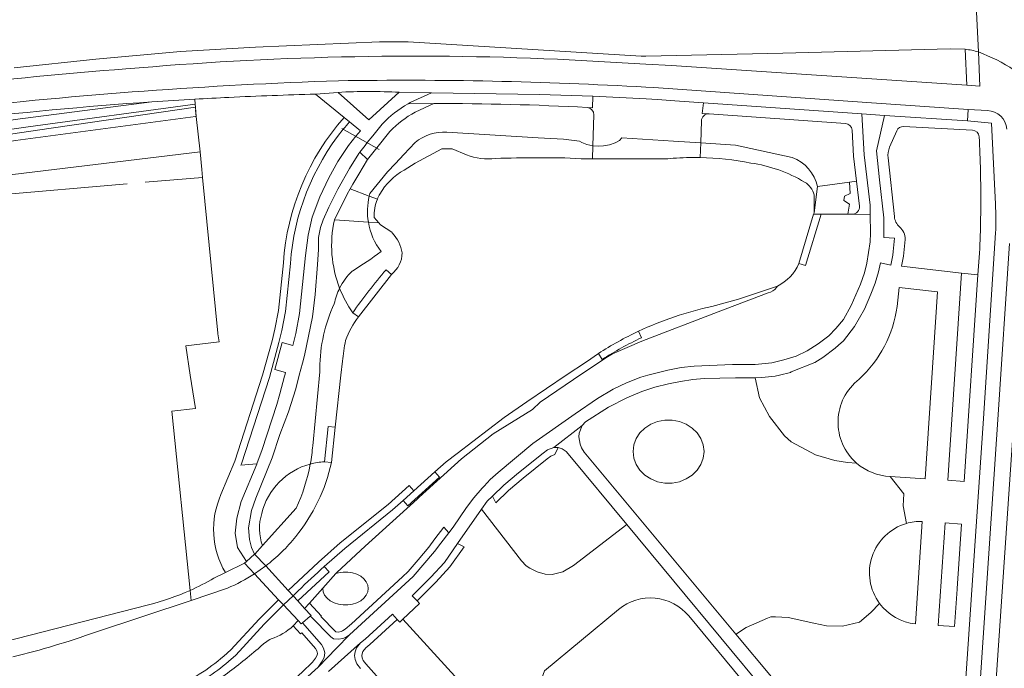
# Model space of a CAD drawing. Extents: x 151587 to 155483, y 462503 to 464608.
# Tile 85 of 236: x 152834 to 152972, y 463959 to 464050. Entities that reach past the tile are written whole.
import ezdxf

# ---------------------------------------------------------------- set-up
doc = ezdxf.new("R2010")
doc.units = 0
doc.header["$LTSCALE"] = 0.5
for name, color, linetype, lineweight in [('B-RO-GR-BEPLANTING_CULTUUR_BOSPLANTSOEN-GV', 251, 'CONTINUOUS', 18), ('B-RO-GR-BEPLANTING_CULTUUR_HEESTERS-GV', 251, 'CONTINUOUS', 18), ('B-RO-GR-GROENVOORZIENING-GV', 251, 'CONTINUOUS', 18), ('B-RO-GR-HAAG-GV', 251, 'CONTINUOUS', 13), ('B-RO-IE-TERREINAFSCHEIDING_KUNSTMATIG_HEKWERK-G', 251, 'IE-TERREINAFSCHEIDING-KUNSTMATIG', 18), ('B-RO-KW-KUNSTWERK_DEK-GV', 6, 'CONTINUOUS', 18), ('B-RO-KW-KUNSTWERK_DUIKER-G', 251, 'CONTINUOUS', 18), ('B-RO-OG-TERREIN_CULTUURSCHEIDING-GV', 251, 'CONTINUOUS', 18), ('B-RO-OG-WATER-GV', 251, 'CONTINUOUS', 18), ('B-RO-OG-WATER_MEER-GV', 251, 'CONTINUOUS', 18), ('B-RO-OG-WATER_SLOOT-GV', 251, 'CONTINUOUS', 18), ('B-RO-VH-VERHARDING_ASFALT-GV', 251, 'CONTINUOUS', 18), ('B-RO-VH-VERHARDING_HALFVERHARDING_GRIND-GV', 251, 'CONTINUOUS', 18), ('B-RO-VH-VERHARDING_TEGEL-GV', 251, 'CONTINUOUS', 18)]:
    doc.layers.add(name, color=color, linetype=linetype, lineweight=lineweight)
doc.linetypes.add('IE-TERREINAFSCHEIDING-KUNSTMATIG', pattern='A,4,[82,NLCS.SHX,S=0.75,R=90,X=0,Y=0],4,-2', length=10)

msp = doc.modelspace()

# ---------------------------------------------------------------- linework, layer by layer
at = {"layer": 'B-RO-GR-BEPLANTING_CULTUUR_BOSPLANTSOEN-GV'}
for points in [[(152875.613, 464039.427, 0.0055118), (152863.454, 464038.972)], [(152863.454, 464038.972, 0.0023015), (152858.665, 464038.719)], [(152871.101, 464015.755, -0.1650369), (152879.617, 464036.171)], [(152862.968, 463972.305, -0.2427505), (152862.342, 463983.271)], [(152857.999, 463969.805, 0.0257688), (152861.352, 463971.516)]]:
    msp.add_lwpolyline(points, format="xyb", dxfattribs=at)
at = {"layer": 'B-RO-GR-BEPLANTING_CULTUUR_BOSPLANTSOEN-GV', "flags": 128}
for points in [[(152879.617, 464036.171), (152875.613, 464039.427)], [(152858.665, 464038.719), (152858.724, 464038.038), (152858.763, 464037.595), (152858.877, 464036.294), (152859.395, 464031.32), (152859.65, 464028.865), (152859.766, 464027.758), (152861.904, 464005.896), (152861.916, 464005.807), (152862.085, 464004.666), (152857.415, 464004.129), (152858.016, 464000), (152858.753, 463995.331), (152855.417, 463994.935), (152857.999, 463969.805)], [(152694.278, 463993.746), (152717.129, 463996.506), (152716.804, 464000.496), (152724.753, 464001.456), (152725.078, 463997.466), (152732.032, 463998.306), (152731.139, 464009.278), (152764.969, 464013.364), (152764.37, 464018.328), (152788.969, 464022.814), (152859.395, 464031.32), (152858.877, 464036.294), (152858.764, 464036.291), (152833.504, 464032.93), (152808.896, 464029.118), (152784.26, 464024.732), (152776.705, 464023.011), (152762.437, 464020.409), (152755.079, 464018.673), (152747.815, 464016.97), (152739.451, 464014.949), (152728.357, 464011.681), (152712.695, 464007.837)], [(152862.342, 463983.271), (152864.301, 463987.958), (152868.189, 463999.996), (152869.511, 464004.839), (152869.9, 464006.469), (152870.403, 464009.077), (152871.101, 464015.755)], [(152861.352, 463971.516), (152862.968, 463972.305)]]:
    msp.add_lwpolyline(points, dxfattribs=at)
at = {"layer": 'B-RO-GR-BEPLANTING_CULTUUR_HEESTERS-GV', "flags": 128}
for points in [[(152892.206, 464038.104), (152889.603, 464036.918)], [(152894.052, 464034.116), (152906.845, 464033.319), (152910.406, 464033.097), (152912.68, 464032.829), (152913.002, 464032.65), (152913.721, 464032.36), (152914.54, 464032.195), (152914.677, 464036.531)], [(152949.998, 464035.328), (152930.849, 464036.66)], [(152929.78, 464035.694), (152929.681, 464032.576), (152934.563, 464032.257), (152942.514, 464030.542)], [(152886.061, 464034.209), (152884.21, 464031.885), (152882.909, 464030.252), (152881.676, 464028.219), (152880.863, 464026.799), (152880.479, 464026.129), (152883.155, 464025.125)], [(152950.589, 464027.079), (152951.55, 464027.212), (152951.137, 464030.728), (152950.927, 464034.388)], [(152957.197, 464034.282), (152956.21, 464031.995)], [(152967.826, 464034.378), (152958.168, 464034.885)], [(152883.246, 464025.479), (152885.723, 464028.513), (152886.828, 464029.689), (152888.007, 464030.943), (152889.598, 464032.635)], [(152955.982, 464030.485), (152956.87, 464022.261)], [(152946.093, 464026.459), (152950.589, 464027.079)], [(152881.65, 464008.192), (152886.284, 464014.148), (152885.526, 464014.8)], [(152957.886, 464015.288), (152966.317, 464014.334)], [(152966.317, 464014.334), (152968.606, 464014.093)], [(152880.832, 464008.767), (152881.65, 464008.192)], [(152921.362, 464005.264), (152920.929, 464006.166)], [(152915.324, 464003.063), (152915.858, 464002.218)], [(152873.178, 463969.756), (152872.454, 463969.066), (152873.131, 463968.329), (152877.518, 463972.422), (152876.839, 463973.15)]]:
    msp.add_lwpolyline(points, dxfattribs=at)
at = {"layer": 'B-RO-GR-BEPLANTING_CULTUUR_HEESTERS-GV'}
for points in [[(152913.747, 464037.56, 0.014341), (152892.206, 464038.104)], [(152889.603, 464036.918, 0.0798378), (152886.061, 464034.209)], [(152914.677, 464036.531, 0.4035625), (152913.747, 464037.56)], [(152930.849, 464036.66, 0.4250421), (152929.78, 464035.694)], [(152950.927, 464034.388, 0.3782736), (152949.998, 464035.328)], [(152889.598, 464032.635, -0.1880345), (152894.052, 464034.116)], [(152958.168, 464034.885, 0.313921), (152957.197, 464034.282)], [(152968.772, 464033.437, 0.3820868), (152967.826, 464034.378)], [(152968.989, 464023.863, 0.0172348), (152968.772, 464033.437)], [(152956.21, 464031.995, 0.128546), (152955.982, 464030.485)], [(152942.514, 464030.542, -0.2542816), (152946.093, 464026.459)], [(152883.155, 464025.125, -0.0079493), (152883.246, 464025.479)], [(152968.606, 464014.093, 0.0222088), (152968.989, 464023.863)], [(152956.87, 464022.261, 0.1770647), (152957.586, 464020.792)], [(152957.586, 464020.792, -0.2359511), (152958.373, 464019.058)], [(152958.373, 464019.058, -0.0347843), (152957.886, 464015.288)], [(152885.526, 464014.8, 0.0245195), (152880.832, 464008.767)], [(152920.929, 464006.166, 0.0291387), (152915.324, 464003.063)], [(152915.858, 464002.218, -0.0290277), (152921.362, 464005.264)], [(152876.839, 463973.15, 0.0065333), (152873.178, 463969.756)]]:
    msp.add_lwpolyline(points, format="xyb", dxfattribs=at)
at = {"layer": 'B-RO-GR-BEPLANTING_CULTUUR_HEESTERS-GV', "flags": 128}
for points in [[(152945.596, 464022.766), (152945.54, 464022.581), (152946.584, 464022.581), (152950.334, 464022.581), (152950.576, 464023.988), (152949.774, 464024.52), (152949.855, 464025.1), (152950.673, 464025.468), (152950.589, 464027.079), (152946.093, 464026.459)], [(152945.54, 464022.581), (152943.459, 464015.668), (152944.417, 464015.38), (152946.584, 464022.581)], [(152877.847, 463987.738), (152878.388, 463992.709), (152877.394, 463992.817), (152876.853, 463987.846)], [(152888.566, 463981.67), (152893.032, 463985.676), (152892.365, 463986.421), (152889.429, 463983.788), (152887.898, 463982.415)]]:
    msp.add_lwpolyline(points, close=True, dxfattribs=at)
at = {"layer": 'B-RO-GR-GROENVOORZIENING-GV', "flags": 128}
msp.add_lwpolyline([(152909.569, 464044.326), (152921.983, 464043.653), (152925.583, 464043.458), (152967.035, 464040.672), (152966.826, 464045.72), (152964.707, 464045.794), (152941.221, 464045.175), (152921.979, 464044.767), (152921.33, 464044.753), (152888.603, 464046.765), (152884.588, 464046.764), (152867.165, 464046.039), (152856.652, 464045.408), (152844.768, 464044.351), (152833.284, 464043.122)], dxfattribs=at)
at = {"layer": 'B-RO-GR-GROENVOORZIENING-GV'}
for points in [[(152848.973, 464042.961, -0.0331873), (152909.569, 464044.326)], [(152823.863, 464040.48, -0.0141414), (152848.973, 464042.961)]]:
    msp.add_lwpolyline(points, format="xyb", dxfattribs=at)
at = {"layer": 'B-RO-GR-GROENVOORZIENING-GV', "flags": 128}
for points in [[(152968.606, 464014.093), (152966.317, 464014.334), (152964.386, 463985.26), (152966.681, 463985.108)], [(152963.988, 463979.273), (152963.032, 463964.885), (152965.327, 463964.733), (152965.674, 463969.962), (152965.683, 463970.09), (152966.283, 463979.121)]]:
    msp.add_lwpolyline(points, close=True, dxfattribs=at)
at = {"layer": 'B-RO-GR-HAAG-GV', "flags": 128}
msp.add_lwpolyline([(152909.569, 464044.326), (152921.983, 464043.653), (152925.583, 464043.458), (152967.035, 464040.672), (152966.826, 464045.72), (152964.707, 464045.794), (152941.221, 464045.175), (152921.979, 464044.767), (152921.33, 464044.753), (152888.603, 464046.765), (152884.588, 464046.764), (152867.165, 464046.039), (152856.652, 464045.408), (152844.768, 464044.351), (152833.284, 464043.122)], dxfattribs=at)
at = {"layer": 'B-RO-GR-HAAG-GV'}
for points in [[(152848.973, 464042.961, -0.0331873), (152909.569, 464044.326)], [(152823.863, 464040.48, -0.0141414), (152848.973, 464042.961)]]:
    msp.add_lwpolyline(points, format="xyb", dxfattribs=at)
at = {"layer": 'B-RO-GR-HAAG-GV', "flags": 128}
for points in [[(152968.606, 464014.093), (152966.317, 464014.334), (152964.386, 463985.26), (152966.681, 463985.108)], [(152965.674, 463969.962), (152965.683, 463970.09), (152966.283, 463979.121), (152963.988, 463979.273), (152963.032, 463964.885), (152965.327, 463964.733)]]:
    msp.add_lwpolyline(points, close=True, dxfattribs=at)
at = {"layer": 'B-RO-IE-TERREINAFSCHEIDING_KUNSTMATIG_HEKWERK-G', "flags": 128}
for points in [[(152858.784, 464037.184), (152858.877, 464036.294)], [(152858.877, 464036.294), (152859.395, 464031.32)], [(152859.395, 464031.32), (152859.65, 464028.865)], [(152786.696, 464021.28), (152830.715, 464025.241), (152849.158, 464026.839)], [(152851.7, 464027.059), (152859.766, 464027.758)], [(152859.766, 464027.758), (152861.904, 464005.896)], [(152862.085, 464004.666), (152857.415, 464004.129)], [(152861.904, 464005.896), (152861.916, 464005.807)], [(152861.916, 464005.807), (152862.085, 464004.666)], [(152857.415, 464004.129), (152858.016, 464000)], [(152858.016, 464000), (152858.753, 463995.331)], [(152858.753, 463995.331), (152855.417, 463994.935)], [(152855.417, 463994.935), (152857.999, 463969.805)], [(152857.999, 463969.805), (152858.146, 463968.374)]]:
    msp.add_lwpolyline(points, dxfattribs=at)
at = {"layer": 'B-RO-KW-KUNSTWERK_DEK-GV', "flags": 128}
msp.add_lwpolyline([(152874.875, 463966.195), (152874.996, 463966.299), (152874.087, 463967.288), (152873.131, 463968.329), (152872.454, 463969.066), (152871.778, 463969.802), (152868.62, 463973.238), (152867.061, 463974.874), (152865.923, 463973.855), (152865.656, 463973.617), (152867.046, 463972.128), (152870.431, 463968.5), (152871.114, 463967.769), (152873.16, 463965.577), (152873.6, 463965.105), (152873.763, 463965.244)], close=True, dxfattribs=at)
at = {"layer": 'B-RO-KW-KUNSTWERK_DUIKER-G', "flags": 128}
msp.add_lwpolyline([(152879.309, 464034.616), (152884.568, 464031.686)], dxfattribs=at)
at = {"layer": 'B-RO-OG-TERREIN_CULTUURSCHEIDING-GV'}
for points in [[(152887.376, 464039.689, 0.0275453), (152878.772, 464039.684)], [(152922.01, 464038.762, 0.0036203), (152914.557, 464039.137)], [(152852.652, 464038.344, 0.0125945), (152824.623, 464035.733)], [(152888.618, 464038.088, 0.0748527), (152884.972, 464035.24)], [(152892.206, 464038.104, -0.014341), (152913.747, 464037.56)], [(152886.061, 464034.209, -0.0798378), (152889.603, 464036.918)], [(152913.747, 464037.56, -0.4035625), (152914.677, 464036.531)], [(152929.78, 464035.694, -0.4250421), (152930.849, 464036.66)], [(152879.617, 464036.171, 0.1650369), (152871.101, 464015.755)], [(152880.393, 464035.54, 0.0099725), (152879.514, 464034.502)], [(152879.514, 464034.502, -0.0099725), (152880.393, 464035.54)], [(152949.998, 464035.328, -0.3782736), (152950.927, 464034.388)], [(152879.514, 464034.502, 0.1547129), (152872.099, 464015.687)], [(152872.099, 464015.687, -0.1547129), (152879.514, 464034.502)], [(152957.197, 464034.282, -0.313921), (152958.168, 464034.885)], [(152967.826, 464034.378, -0.3820868), (152968.772, 464033.437)], [(152968.772, 464033.437, -0.0172348), (152968.989, 464023.863)], [(152955.982, 464030.485, -0.128546), (152956.21, 464031.995)], [(152883.03, 464021.459, -0.0995594), (152883.155, 464025.125)], [(152883.155, 464025.125, 0.0995594), (152883.03, 464021.459)], [(152883.848, 464022.11, -0.1018713), (152884.294, 464024.697)], [(152971.078, 464019.952, 0.0315444), (152971.061, 464023.978)], [(152951.963, 464023.698, -0.4492418), (152950.97, 464022.581)], [(152950.97, 464022.581, 0.4492418), (152951.963, 464023.698)], [(152968.989, 464023.863, -0.0222088), (152968.606, 464014.093)], [(152878.26, 464021.799, 0.1480172), (152878.999, 464012.213)], [(152878.999, 464012.213, -0.1480172), (152878.26, 464021.799)], [(152884.81, 464017.347, -0.1221243), (152883.03, 464021.459)], [(152883.03, 464021.459, 0.1221243), (152884.81, 464017.347)], [(152957.586, 464020.792, -0.1770647), (152956.87, 464022.261)], [(152887.78, 464017.165, 0.1465654), (152886.387, 464019.955)], [(152958.373, 464019.058, 0.2359511), (152957.586, 464020.792)], [(152956.881, 464019.224, -0.036599), (152956.389, 464015.457)], [(152957.886, 464015.288, 0.0347843), (152958.373, 464019.058)], [(152880.832, 464014.658, 0.0289398), (152884.81, 464017.347)], [(152884.81, 464017.347, -0.0289398), (152880.832, 464014.658)], [(152886.284, 464014.148, 0.2208493), (152887.78, 464017.165)], [(152943.459, 464015.668, -0.176147), (152940.463, 464012.5)], [(152878.999, 464012.213, -0.0857256), (152880.777, 464014.606)], [(152880.777, 464014.606, 0.0857256), (152878.999, 464012.213)], [(152880.832, 464008.767, -0.0245195), (152885.526, 464014.8)], [(152878.999, 464012.213, 0.0660691), (152878.237, 464010.03)], [(152878.237, 464010.03, -0.0660691), (152878.999, 464012.213)], [(152880.832, 464008.767, -0.0589113), (152878.999, 464012.213)], [(152878.999, 464012.213, 0.0589113), (152880.832, 464008.767)], [(152940.33, 464012.292, -0.1460702), (152939.178, 464011.548)], [(152878.237, 464010.03, 0.1041308), (152876.197, 464000.958)], [(152876.197, 464000.958, -0.1041308), (152878.237, 464010.03)], [(152951.909, 463999.424, 0.1781913), (152957.248, 464009.634)], [(152957.248, 464009.634, -0.1781913), (152951.909, 463999.424)], [(152879.828, 464004.876, -0.0747551), (152881.65, 464008.192)], [(152879.396, 464001.958, -0.0185061), (152879.828, 464004.876)], [(152951.574, 463987.663, -0.4728354), (152951.909, 463999.424)], [(152951.909, 463999.424, 0.4728354), (152951.574, 463987.663)], [(152875.222, 463990.11, -0.0245297), (152874.875, 463987.539)], [(152874.875, 463987.539, 0.0245297), (152875.222, 463990.11)], [(152874.875, 463987.539, 0.2746541), (152868.058, 463980.586)], [(152868.058, 463980.586, -0.2746541), (152874.875, 463987.539)], [(152872.841, 463977.38, 0.1162428), (152877.847, 463987.738)], [(152872.917, 463981.332, 0.0615365), (152874.875, 463987.539)], [(152874.875, 463987.539, -0.0615365), (152872.917, 463981.332)], [(152874.875, 463987.539, -0.0530612), (152876.853, 463987.846)], [(152876.853, 463987.846, 0.0530612), (152874.875, 463987.539)], [(152951.574, 463987.663, 0.1710424), (152956.275, 463985.799)], [(152956.275, 463985.799, -0.1710424), (152951.574, 463987.663)], [(152862.342, 463983.271, 0.2427505), (152862.968, 463972.305)], [(152868.058, 463980.586, 0.1632874), (152868.175, 463976.097)], [(152868.175, 463976.097, -0.1632874), (152868.058, 463980.586)], [(152958.552, 463979.195, 0.5211207), (152954.79, 463967.981)], [(152954.79, 463967.981, -0.5211207), (152958.552, 463979.195)], [(152958.552, 463979.195, -0.0784802), (152960.795, 463979.485)], [(152960.795, 463979.485, 0.0784802), (152958.552, 463979.195)], [(152868.62, 463973.238, 0.0615809), (152872.841, 463977.38)], [(152918.161, 463967.138, -0.4142265), (152928.018, 463966.219)], [(152928.018, 463966.219, 0.4142265), (152918.161, 463967.138)], [(152959.839, 463965.098, -0.2105387), (152954.79, 463967.981)], [(152954.79, 463967.981, 0.2105387), (152959.839, 463965.098)], [(152872.492, 463964.826, -0.1034638), (152869.401, 463963.002)], [(152867.847, 463961.887, -0.0207404), (152862.915, 463957.951)], [(152869.401, 463963.002, 0.0964546), (152867.847, 463961.887)]]:
    msp.add_lwpolyline(points, format="xyb", dxfattribs=at)
at = {"layer": 'B-RO-OG-TERREIN_CULTUURSCHEIDING-GV', "flags": 128}
for points in [[(152878.772, 464039.684), (152883.116, 464035.826), (152887.376, 464039.689)], [(152891.879, 464039.604), (152888.892, 464038.239), (152888.618, 464038.088), (152892.206, 464038.104)], [(152913.747, 464037.56), (152914.506, 464037.524), (152914.557, 464039.137), (152907.037, 464039.403), (152891.879, 464039.604)], [(152914.557, 464039.137), (152914.506, 464037.524), (152913.747, 464037.56)], [(152678.413, 464001.038), (152678.703, 464000), (152679.007, 463998.981), (152679.653, 463997.372), (152680.21, 463997.599), (152679.618, 464000), (152679.366, 464001.023), (152680.078, 464001.532), (152686.569, 464003.746), (152701.56, 464008.163), (152715.575, 464012.459), (152728.691, 464015.736), (152742.111, 464019.058), (152757.021, 464022.553), (152768.849, 464024.972), (152784.122, 464027.597), (152808.985, 464031.97), (152833.467, 464035.861), (152852.652, 464038.344)], [(152889.603, 464036.918), (152892.206, 464038.104), (152888.618, 464038.088)], [(152926.051, 464038.497), (152923.599, 464038.668), (152922.01, 464038.762)], [(152930.849, 464036.66), (152929.905, 464036.726), (152930.082, 464038.217), (152926.051, 464038.497)], [(152953.461, 464023.436), (152953.453, 464023.872), (152952.627, 464030.903), (152952.299, 464036.672), (152930.082, 464038.217), (152929.905, 464036.726), (152930.849, 464036.66), (152949.998, 464035.328)], [(152914.677, 464036.531), (152914.54, 464032.195), (152914.572, 464032.189), (152915.294, 464032.139), (152916.061, 464032.18), (152916.863, 464032.327), (152917.665, 464032.601), (152918.285, 464032.948), (152918.611, 464033.299), (152925.872, 464032.825), (152929.681, 464032.576), (152929.78, 464035.694)], [(152971.061, 464023.978), (152970.507, 464035.363), (152967.153, 464035.667), (152955.509, 464036.454), (152954.363, 464031.5), (152954.806, 464027.404), (152955.383, 464022.057), (152955.373, 464019.33), (152956.881, 464019.224)], [(152880.393, 464035.54), (152879.617, 464036.171)], [(152881.29, 464033.513), (152881.916, 464034.301), (152880.393, 464035.54)], [(152884.972, 464035.24), (152883.648, 464033.582), (152882.884, 464032.624), (152882.562, 464032.221), (152881.817, 464031.288), (152882.909, 464030.252), (152884.21, 464031.885), (152886.061, 464034.209)], [(152950.927, 464034.388), (152951.137, 464030.728), (152951.55, 464027.212), (152951.963, 464023.698)], [(152956.21, 464031.995), (152957.197, 464034.282)], [(152958.168, 464034.885), (152967.826, 464034.378)], [(152872.099, 464015.687), (152871.393, 464008.93), (152870.877, 464006.258), (152870.476, 464004.576), (152869.141, 463999.689), (152865.224, 463987.572), (152865.139, 463987.37), (152867.382, 463987.554), (152868.104, 463989.56), (152870.176, 463995.907), (152870.596, 463997.397), (152871.269, 463999.875), (152871.303, 464000), (152871.337, 464000.125), (152871.41, 464000.392), (152869.909, 464000.807), (152870.934, 464004.59), (152872.438, 464004.183), (152872.833, 464005.836), (152873.373, 464008.636), (152874.226, 464016.812), (152874.562, 464019.639), (152875.146, 464022.152), (152876.237, 464025.007), (152877.499, 464027.7), (152878.757, 464029.984), (152880.249, 464032.203), (152881.29, 464033.513)], [(152878.26, 464021.799), (152880.05, 464025.379), (152880.479, 464026.129), (152880.863, 464026.799), (152881.676, 464028.219), (152882.909, 464030.252), (152881.817, 464031.288), (152881.677, 464031.112), (152880.384, 464028.981), (152878.727, 464026.088), (152877.464, 464023.561), (152876.664, 464021.799), (152876.289, 464020.711), (152876.016, 464019.322), (152876.021, 464017.625), (152875.868, 464015.545)], [(152956.87, 464022.261), (152955.982, 464030.485)], [(152950.589, 464027.079), (152950.673, 464025.468), (152949.855, 464025.1), (152949.774, 464024.52), (152950.576, 464023.988), (152950.334, 464022.581), (152950.97, 464022.581)], [(152951.963, 464023.698), (152951.55, 464027.212), (152950.589, 464027.079)], [(152880.479, 464026.129), (152880.05, 464025.379), (152878.26, 464021.799), (152883.03, 464021.459)], [(152883.155, 464025.125), (152880.479, 464026.129)], [(152884.294, 464024.697), (152883.155, 464025.125)], [(152939.178, 464011.548), (152932.146, 464008.87), (152921.418, 464004.756), (152917.318, 464003.01), (152916.587, 464002.576), (152913.02, 464000.21), (152907.154, 463996.199), (152906.089, 463995.206), (152900.54, 463991.774), (152896.114, 463988.259), (152890.176, 463982.885), (152889.871, 463982.609), (152882.601, 463976.014), (152878.601, 463972.311), (152878.465, 463972.161), (152878.83, 463972.279), (152879.484, 463972.379), (152880.154, 463972.379), (152880.808, 463972.279), (152881.419, 463972.082), (152881.961, 463971.798), (152882.409, 463971.439), (152882.743, 463971.02), (152882.95, 463970.561), (152883.02, 463970.08), (152882.95, 463969.599), (152882.743, 463969.14), (152882.409, 463968.721), (152881.961, 463968.362), (152881.419, 463968.078), (152880.808, 463967.881), (152880.154, 463967.781), (152879.484, 463967.781), (152878.83, 463967.881), (152878.219, 463968.078), (152877.677, 463968.362), (152877.229, 463968.721), (152876.895, 463969.14), (152876.688, 463969.599), (152876.618, 463970.08), (152876.626, 463970.136), (152874.756, 463968.038), (152876.432, 463966.214), (152876.339, 463966.134), (152878.401, 463964.041), (152878.484, 463963.981), (152878.769, 463963.969), (152879.189, 463964.05), (152879.39, 463964.12), (152879.788, 463964.364), (152880.652, 463965.132), (152887.833, 463971.73), (152888.613, 463972.471), (152890.032, 463974.075), (152891.538, 463975.857), (152892.38, 463977.036), (152893.633, 463978.66), (152894.308, 463977.895), (152894.919, 463978.685), (152896.807, 463981.426), (152897.817, 463982.811), (152899.012, 463984.158), (152899.279, 463984.437), (152900.15, 463985.349), (152901.252, 463986.351), (152906.133, 463990.44), (152912.041, 463994.559), (152915.179, 463996.717), (152917.386, 463998.039), (152919.287, 463998.94), (152921.261, 463999.734), (152922.273, 464000), (152925.074, 464000.693), (152926.957, 464001.068), (152928.75, 464001.286), (152934.125, 464001.501), (152937.341, 464001.481), (152939.67, 464001.737), (152941.333, 464002.158), (152943.084, 464002.686), (152944.622, 464003.403), (152946.167, 464004.408), (152947.651, 464005.522), (152948.632, 464006.562), (152949.713, 464007.805), (152950.829, 464009.79), (152952.123, 464012.75), (152952.691, 464014.381), (152953.027, 464015.736), (152953.481, 464018.693), (152953.521, 464019.929), (152953.476, 464022.559), (152950.97, 464022.581), (152950.334, 464022.581), (152946.584, 464022.581), (152944.417, 464015.38), (152943.459, 464015.668)], [(152950.97, 464022.581), (152953.476, 464022.559), (152953.461, 464023.436)], [(152883.03, 464021.459), (152878.26, 464021.799)], [(152883.03, 464021.459), (152884.501, 464021.354), (152883.848, 464022.11)], [(152886.387, 464019.955), (152886.302, 464020.043), (152884.717, 464021.104), (152884.501, 464021.354), (152883.03, 464021.459)], [(152954.79, 463967.981), (152953.56, 463966.684), (152951.988, 463965.356), (152949.584, 463964.771), (152947.363, 463964.845), (152945.563, 463965.23), (152941.98, 463966.027), (152940.174, 463966.078), (152939.528, 463966.097), (152939.055, 463965.89), (152936.061, 463964.581), (152934.714, 463963.731), (152934.601, 463963.68), (152939.614, 463957.665), (152941.022, 463956.345), (152942.137, 463955.742), (152943.704, 463955.251), (152945.622, 463954.939), (152947.671, 463954.969), (152949.771, 463955.151), (152966.867, 463956.772), (152969.379, 463993.945), (152971.078, 464019.952)], [(152975.248, 464018.329), (152973.624, 463993.577), (152970.249, 463943.615), (152969.362, 463931.629)], [(152871.101, 464015.755), (152870.403, 464009.077), (152869.9, 464006.469), (152869.511, 464004.839), (152868.189, 463999.996), (152864.301, 463987.958), (152862.342, 463983.271)], [(152865.656, 463973.617), (152865.923, 463973.855), (152864.659, 463975.843), (152864.346, 463977.821), (152864.547, 463979.935), (152865.186, 463982.297), (152867.374, 463987.531), (152867.382, 463987.554), (152865.139, 463987.37), (152865.224, 463987.572), (152869.141, 463999.689), (152870.476, 464004.576), (152870.877, 464006.258), (152871.393, 464008.93), (152872.099, 464015.687)], [(152956.389, 464015.457), (152954.941, 464015.751), (152954.648, 464014.494), (152954.155, 464012.903), (152953.577, 464011.359), (152952.662, 464009.273), (152951.265, 464006.822), (152949.731, 464004.823), (152949.023, 464004.202)], [(152875.868, 464015.545), (152875.556, 464011.312), (152875.172, 464008.178), (152874.044, 464002.772), (152873.765, 464001.675), (152873.338, 464000), (152872.831, 463998.064), (152871.81, 463994.852), (152870.617, 463991.667), (152869.503, 463988.426), (152867.219, 463982.728), (152866.624, 463981.026), (152866.21, 463978.584), (152866.349, 463976.969), (152866.625, 463975.809), (152867.061, 463974.874), (152867.092, 463974.901), (152868.175, 463976.097)], [(152880.777, 464014.606), (152880.832, 464014.658)], [(152880.832, 464014.658), (152880.777, 464014.606)], [(152885.526, 464014.8), (152886.284, 464014.148)], [(152968.606, 464014.093), (152966.681, 463985.108), (152964.386, 463985.26), (152966.317, 464014.334), (152957.886, 464015.288)], [(152940.463, 464012.5), (152940.33, 464012.292)], [(152957.248, 464009.634), (152957.549, 464012.307), (152962.935, 464011.699), (152961.193, 463985.472), (152956.275, 463985.799), (152958.184, 463983.369), (152958.11, 463981.662), (152958.552, 463979.195)], [(152956.275, 463985.799), (152961.193, 463985.472), (152962.935, 464011.699), (152957.549, 464012.307), (152957.248, 464009.634)], [(152881.65, 464008.192), (152880.832, 464008.767)], [(152949.023, 464004.202), (152948.582, 464003.815), (152946.829, 464002.47), (152945.706, 464001.765), (152942.398, 464000.449), (152942.273, 464000.399), (152940.729, 464000), (152940.129, 463999.857), (152938.245, 463999.655), (152937.324, 463999.652), (152937.956, 463996.802), (152939.35, 463994.189), (152941.443, 463991.501), (152942.372, 463990.629), (152945.808, 463988.825), (152948.508, 463988.052), (152950.296, 463987.759), (152951.574, 463987.663)], [(152876.853, 463987.846), (152877.394, 463992.817), (152878.388, 463992.709), (152879.181, 464000), (152879.396, 464001.958)], [(152876.197, 464000.958), (152876.199, 464000.491), (152875.222, 463990.11)], [(152875.222, 463990.11), (152876.199, 464000.491), (152876.197, 464000.958)], [(152951.574, 463987.663), (152950.296, 463987.759), (152948.508, 463988.052), (152945.808, 463988.825), (152942.372, 463990.629), (152941.443, 463991.501), (152939.35, 463994.189), (152937.956, 463996.802), (152937.324, 463999.652), (152934.56, 463999.643), (152930.176, 463999.533), (152928.574, 463999.373), (152926.827, 463999.117), (152925.172, 463998.791), (152923.251, 463998.319), (152921.432, 463997.725), (152919.318, 463996.811), (152916.761, 463995.505), (152913.522, 463993.474), (152913.056, 463992.954), (152912.619, 463991.874), (152912.594, 463991.345), (152912.755, 463990.303), (152912.965, 463989.787), (152913.345, 463989.182), (152934.601, 463963.68)], [(152877.847, 463987.738), (152876.853, 463987.846)], [(152958.552, 463979.195), (152958.11, 463981.662), (152958.184, 463983.369), (152956.275, 463985.799)], [(152872.917, 463981.332), (152868.175, 463976.097), (152867.092, 463974.901), (152867.061, 463974.874), (152868.62, 463973.238)], [(152868.175, 463976.097), (152872.917, 463981.332)], [(152939.102, 463955.205), (152919.332, 463979.041), (152911.809, 463973.285), (152910.344, 463972.395), (152908.834, 463972.049), (152907.847, 463972.078), (152906.726, 463972.392), (152905.69, 463972.934), (152905.194, 463973.273), (152904.541, 463973.964), (152898.916, 463981.183), (152895.557, 463976.387), (152896.456, 463975.929), (152894.483, 463973.112), (152892.524, 463970.958), (152889.86, 463968.328), (152890.205, 463967.959), (152887.874, 463965.785), (152895.153, 463957.797)], [(152960.795, 463979.485), (152959.839, 463965.098)], [(152959.839, 463965.098), (152960.795, 463979.485)], [(152862.968, 463972.305), (152865.656, 463973.617)], [(152934.601, 463963.68), (152934.714, 463963.731), (152936.061, 463964.581), (152939.055, 463965.89), (152939.528, 463966.097), (152940.174, 463966.078), (152941.98, 463966.027), (152945.563, 463965.23), (152947.363, 463964.845), (152949.584, 463964.771), (152951.988, 463965.356), (152953.56, 463966.684), (152954.79, 463967.981)], [(152885.706, 463956.106), (152882.674, 463959.508), (152882.29, 463959.987), (152882.145, 463960.369), (152882.098, 463960.671), (152882.139, 463960.924), (152882.264, 463961.257), (152882.656, 463961.751), (152883.219, 463962.211), (152887.085, 463965.733), (152886.403, 463966.464), (152882.566, 463962.968), (152881.94, 463962.457), (152881.383, 463961.755), (152881.168, 463961.182), (152881.086, 463960.675), (152881.173, 463960.112), (152881.411, 463959.485), (152881.91, 463958.862)], [(152934.932, 463952.942), (152904.889, 463950.618), (152907.759, 463958.511), (152918.161, 463967.138)], [(152918.161, 463967.138), (152907.759, 463958.511), (152904.889, 463950.618), (152934.932, 463952.942)], [(152928.018, 463966.219), (152936.317, 463956.213)], [(152936.317, 463956.213), (152928.018, 463966.219)], [(152862.915, 463957.951), (152861.942, 463957.261), (152860.656, 463956.349), (152861.512, 463951.478), (152862.777, 463951.819), (152864.771, 463952.471), (152866.464, 463953.119), (152867.916, 463953.862), (152869.241, 463954.67), (152870.395, 463955.38), (152871.973, 463956.747), (152873.747, 463958.353), (152875.21, 463959.72), (152875.618, 463960.278), (152875.853, 463960.713), (152875.896, 463960.975), (152875.787, 463961.309), (152875.603, 463961.671), (152873.667, 463963.848), (152873.521, 463963.724), (152872.492, 463964.826)], [(152872.636, 463955.998), (152875.962, 463959.054), (152876.466, 463959.743), (152876.813, 463960.386), (152876.922, 463961.053), (152876.714, 463961.693), (152876.436, 463962.239), (152873.763, 463965.244), (152873.6, 463965.105), (152873.16, 463965.577), (152872.492, 463964.826), (152873.521, 463963.724), (152873.667, 463963.848), (152875.603, 463961.671), (152875.787, 463961.309), (152875.896, 463960.975), (152875.853, 463960.713), (152875.618, 463960.278), (152875.21, 463959.72), (152873.747, 463958.353)], [(152895.153, 463957.797), (152887.874, 463965.785), (152887.426, 463965.367), (152887.085, 463965.733), (152883.219, 463962.211), (152882.656, 463961.751), (152882.264, 463961.257), (152882.139, 463960.924), (152882.098, 463960.671), (152882.145, 463960.369), (152882.29, 463959.987), (152882.674, 463959.508), (152885.706, 463956.106)]]:
    msp.add_lwpolyline(points, dxfattribs=at)
for points in [[(152922.68, 463993.137), (152921.838, 463992.591), (152921.141, 463991.9), (152920.621, 463991.095), (152920.299, 463990.211), (152920.19, 463989.287), (152920.299, 463988.363), (152920.621, 463987.479), (152921.141, 463986.674), (152921.838, 463985.983), (152922.68, 463985.437), (152923.631, 463985.059), (152924.649, 463984.865), (152925.691, 463984.865), (152926.709, 463985.059), (152927.66, 463985.437), (152928.502, 463985.983), (152929.199, 463986.674), (152929.719, 463987.479), (152930.041, 463988.363), (152930.15, 463989.287), (152930.041, 463990.211), (152929.719, 463991.095), (152929.199, 463991.9), (152928.502, 463992.591), (152927.66, 463993.137), (152926.709, 463993.515), (152925.691, 463993.709), (152924.649, 463993.709), (152923.631, 463993.515)], [(152922.68, 463993.137), (152923.631, 463993.515), (152924.649, 463993.709), (152925.691, 463993.709), (152926.709, 463993.515), (152927.66, 463993.137), (152928.502, 463992.591), (152929.199, 463991.9), (152929.719, 463991.095), (152930.041, 463990.211), (152930.15, 463989.287), (152930.041, 463988.363), (152929.719, 463987.479), (152929.199, 463986.674), (152928.502, 463985.983), (152927.66, 463985.437), (152926.709, 463985.059), (152925.691, 463984.865), (152924.649, 463984.865), (152923.631, 463985.059), (152922.68, 463985.437), (152921.838, 463985.983), (152921.141, 463986.674), (152920.621, 463987.479), (152920.299, 463988.363), (152920.19, 463989.287), (152920.299, 463990.211), (152920.621, 463991.095), (152921.141, 463991.9), (152921.838, 463992.591)], [(152909.693, 463989.851), (152909.227, 463988.862), (152908.665, 463988.647), (152908.148, 463988.284), (152904.739, 463985.538), (152902.72, 463983.811), (152900.929, 463982.095), (152900.45, 463983.023), (152899.708, 463982.313), (152898.916, 463981.183), (152904.541, 463973.964), (152905.194, 463973.273), (152905.69, 463972.934), (152906.726, 463972.392), (152907.847, 463972.078), (152908.834, 463972.049), (152910.344, 463972.395), (152911.809, 463973.285), (152919.332, 463979.041), (152911.326, 463988.694), (152910.777, 463989.295), (152910.248, 463989.651)], [(152909.054, 463989.867), (152908.192, 463989.537), (152907.546, 463989.083), (152904.1, 463986.308), (152902.049, 463984.553), (152900.45, 463983.023), (152900.929, 463982.095), (152902.72, 463983.811), (152904.739, 463985.538), (152908.148, 463988.284), (152908.665, 463988.647), (152909.227, 463988.862), (152909.693, 463989.851)], [(152894.308, 463977.895), (152893.633, 463978.66), (152892.38, 463977.036), (152891.538, 463975.857), (152890.032, 463974.075), (152888.613, 463972.471), (152887.833, 463971.73), (152880.652, 463965.132), (152879.788, 463964.364), (152879.39, 463964.12), (152879.189, 463964.05), (152878.769, 463963.969), (152878.484, 463963.981), (152878.401, 463964.041), (152876.339, 463966.134), (152876.432, 463966.214), (152874.756, 463968.038), (152874.087, 463967.288), (152874.996, 463966.299), (152874.875, 463966.195), (152875.027, 463966.041), (152877.747, 463963.28), (152878.141, 463962.994), (152878.844, 463962.965), (152879.449, 463963.082), (152879.82, 463963.211), (152880.386, 463963.557), (152889.333, 463971.776), (152892.328, 463975.242), (152893.183, 463976.439)], [(152965.674, 463969.962), (152965.327, 463964.733), (152963.032, 463964.885), (152963.988, 463979.273), (152966.283, 463979.121), (152965.683, 463970.09)], [(152895.557, 463976.387), (152893.701, 463973.738), (152891.802, 463971.651), (152889.178, 463969.06), (152889.86, 463968.328), (152892.524, 463970.958), (152894.483, 463973.112), (152896.456, 463975.929)], [(152878.465, 463972.161), (152876.626, 463970.136), (152876.618, 463970.08), (152876.688, 463969.599), (152876.895, 463969.14), (152877.229, 463968.721), (152877.677, 463968.362), (152878.219, 463968.078), (152878.83, 463967.881), (152879.484, 463967.781), (152880.154, 463967.781), (152880.808, 463967.881), (152881.419, 463968.078), (152881.961, 463968.362), (152882.409, 463968.721), (152882.743, 463969.14), (152882.95, 463969.599), (152883.02, 463970.08), (152882.95, 463970.561), (152882.743, 463971.02), (152882.409, 463971.439), (152881.961, 463971.798), (152881.419, 463972.082), (152880.808, 463972.279), (152880.154, 463972.379), (152879.484, 463972.379), (152878.83, 463972.279)]]:
    msp.add_lwpolyline(points, close=True, dxfattribs=at)
at = {"layer": 'B-RO-OG-WATER-GV', "flags": 128}
msp.add_lwpolyline([(152858.763, 464037.595), (152858.724, 464038.038), (152835.295, 464034.838), (152808.843, 464031.125), (152784.683, 464026.625), (152777.167, 464025.331), (152762.523, 464022.337), (152746.786, 464018.677), (152735.016, 464015.856), (152725.135, 464012.808), (152705.443, 464007.709), (152680.802, 464000.38), (152681.079, 464000), (152681.768, 463999.057), (152684.7, 464000), (152701.672, 464005.458), (152712.384, 464008.694), (152728.046, 464012.538), (152739.147, 464015.808), (152761.181, 464020.998), (152774.427, 464023.878), (152784.283, 464025.813), (152809.09, 464030.291), (152836.605, 464034.389)], close=True, dxfattribs=at)
at = {"layer": 'B-RO-OG-WATER_MEER-GV', "flags": 128}
for points in [[(152896.826, 464030.92), (152894.78, 464031.764), (152893.352, 464031.76), (152889.6, 464029.77), (152888.059, 464028.776)], [(152906.772, 464030.511), (152906.756, 464030.511)], [(152925.796, 464030.434), (152925.082, 464030.375), (152914.483, 464030.375), (152912.905, 464030.375)], [(152943.459, 464015.668), (152945.54, 464022.581), (152945.596, 464022.766), (152945.596, 464025.298)], [(152883.848, 464022.11), (152884.501, 464021.354), (152884.717, 464021.104), (152886.302, 464020.043), (152886.387, 464019.955)], [(152886.284, 464014.148), (152881.65, 464008.192)], [(152931.264, 464009.66), (152934.979, 464010.668), (152940.463, 464012.5)], [(152860.19, 463958.63), (152860.628, 463958.936), (152861.061, 463959.249), (152861.487, 463959.57), (152861.908, 463959.899), (152862.324, 463960.235), (152862.733, 463960.578), (152863.728, 463961.449), (152867.691, 463965.773), (152870.431, 463968.5), (152871.114, 463967.769), (152872.454, 463969.066), (152871.778, 463969.802), (152876.041, 463973.779), (152879.092, 463976.464), (152885.789, 463981.866), (152888.761, 463984.532), (152889.429, 463983.788), (152892.365, 463986.421), (152893.953, 463987.845), (152895.488, 463989.015), (152902.089, 463994.045), (152905.289, 463996.25), (152910.816, 464000), (152913.629, 464001.861), (152915.324, 464003.063)], [(152879.396, 464001.958), (152879.181, 464000), (152878.388, 463992.709), (152877.847, 463987.738)], [(152876.839, 463973.15), (152879.736, 463975.699), (152886.438, 463981.105), (152887.898, 463982.415), (152889.429, 463983.788), (152888.761, 463984.532), (152885.789, 463981.866), (152879.092, 463976.464), (152876.041, 463973.779), (152871.778, 463969.802), (152872.454, 463969.066)], [(152868.62, 463973.238), (152867.046, 463972.128)], [(152863.238, 463970.118), (152858.146, 463968.374), (152844.743, 463963.954)], [(152872.454, 463969.066), (152873.178, 463969.756)], [(152870.405, 463967.063), (152871.114, 463967.769), (152870.431, 463968.5), (152867.691, 463965.773), (152863.728, 463961.449), (152862.733, 463960.578), (152862.324, 463960.235), (152861.908, 463959.899), (152861.487, 463959.57), (152861.061, 463959.249), (152860.628, 463958.936), (152860.19, 463958.63), (152859.747, 463958.331), (152859.299, 463958.041), (152858.846, 463957.758), (152858.388, 463957.484), (152857.925, 463957.217), (152857.457, 463956.959), (152856.985, 463956.709), (152856.509, 463956.467), (152856.954, 463955.571)], [(152863.382, 463959.817), (152864.429, 463960.733), (152868.416, 463965.084), (152870.405, 463967.063)]]:
    msp.add_lwpolyline(points, dxfattribs=at)
at = {"layer": 'B-RO-OG-WATER_MEER-GV'}
for points in [[(152900.878, 464030.406, -0.1322806), (152896.826, 464030.92)], [(152906.756, 464030.511, 0.0079934), (152900.878, 464030.406)], [(152912.905, 464030.375, 0.01696), (152906.772, 464030.511)], [(152929.617, 464030.535, 0.0238199), (152925.796, 464030.434)], [(152936.724, 464029.761, 0.0441491), (152929.617, 464030.535)], [(152944.274, 464027.075, 0.1008815), (152936.724, 464029.761)], [(152888.059, 464028.776, 0.1326267), (152884.63, 464025.419)], [(152945.596, 464025.298, 0.2094091), (152944.274, 464027.075)], [(152884.63, 464025.419, 0.0303447), (152884.294, 464024.697)], [(152884.294, 464024.697, 0.1018713), (152883.848, 464022.11)], [(152886.387, 464019.955, -0.1465654), (152887.78, 464017.165)], [(152887.78, 464017.165, -0.2208493), (152886.284, 464014.148)], [(152940.463, 464012.5, 0.176147), (152943.459, 464015.668)], [(152920.929, 464006.166, -0.0526686), (152931.264, 464009.66)], [(152881.65, 464008.192, 0.0747551), (152879.828, 464004.876)], [(152915.324, 464003.063, -0.0291387), (152920.929, 464006.166)], [(152879.828, 464004.876, 0.0185061), (152879.396, 464001.958)], [(152877.847, 463987.738, -0.1162428), (152872.841, 463977.38)], [(152872.841, 463977.38, -0.0615809), (152868.62, 463973.238)], [(152873.178, 463969.756, -0.0065333), (152876.839, 463973.15)], [(152867.046, 463972.128, -0.0446719), (152863.238, 463970.118)], [(152844.743, 463963.954, -0.0248201), (152833.141, 463960.484)], [(152856.954, 463955.571, 0.061276), (152863.382, 463959.817)]]:
    msp.add_lwpolyline(points, format="xyb", dxfattribs=at)
at = {"layer": 'B-RO-OG-WATER_SLOOT-GV', "flags": 128}
for points in [[(152852.652, 464038.344), (152833.467, 464035.861), (152808.985, 464031.97), (152784.122, 464027.597), (152768.849, 464024.972), (152757.021, 464022.553), (152742.111, 464019.058), (152728.691, 464015.736), (152715.575, 464012.459), (152701.56, 464008.163)], [(152705.443, 464007.709), (152725.135, 464012.808), (152735.016, 464015.856), (152746.786, 464018.677), (152762.523, 464022.337), (152777.167, 464025.331), (152784.683, 464026.625), (152808.843, 464031.125), (152835.295, 464034.838), (152858.724, 464038.038), (152858.665, 464038.719)], [(152712.695, 464007.837), (152728.357, 464011.681), (152739.451, 464014.949), (152747.815, 464016.97), (152755.079, 464018.673), (152762.437, 464020.409), (152776.705, 464023.011), (152784.26, 464024.732), (152808.896, 464029.118), (152833.504, 464032.93), (152858.764, 464036.291), (152858.877, 464036.294), (152858.763, 464037.595), (152836.605, 464034.389), (152809.09, 464030.291), (152784.283, 464025.813), (152774.427, 464023.878), (152761.181, 464020.998), (152739.147, 464015.808), (152728.046, 464012.538), (152712.384, 464008.694)], [(152912.905, 464030.375), (152914.483, 464030.375), (152914.54, 464032.195), (152913.721, 464032.36), (152913.002, 464032.65), (152912.68, 464032.829), (152910.406, 464033.097), (152906.845, 464033.319), (152894.052, 464034.116)], [(152889.598, 464032.635), (152888.007, 464030.943), (152886.828, 464029.689), (152885.723, 464028.513), (152883.246, 464025.479)], [(152929.617, 464030.535), (152929.681, 464032.576), (152925.872, 464032.825), (152918.611, 464033.299), (152918.285, 464032.948), (152917.665, 464032.601), (152916.863, 464032.327), (152916.061, 464032.18), (152915.294, 464032.139), (152914.572, 464032.189), (152914.54, 464032.195), (152914.483, 464030.375), (152925.082, 464030.375)], [(152942.514, 464030.542), (152934.563, 464032.257), (152929.681, 464032.576), (152929.617, 464030.535)], [(152888.059, 464028.776), (152889.6, 464029.77), (152893.352, 464031.76), (152894.78, 464031.764), (152896.826, 464030.92)], [(152906.756, 464030.511), (152906.772, 464030.511)], [(152925.082, 464030.375), (152925.796, 464030.434)], [(152945.596, 464025.298), (152945.596, 464022.766), (152946.093, 464026.459)], [(152883.155, 464025.125), (152884.294, 464024.697)], [(152872.492, 463964.826), (152873.16, 463965.577), (152873.6, 463965.105), (152873.763, 463965.244), (152874.875, 463966.195), (152874.996, 463966.299), (152874.087, 463967.288), (152874.756, 463968.038), (152876.626, 463970.136), (152878.465, 463972.161), (152878.601, 463972.311), (152882.601, 463976.014), (152889.871, 463982.609), (152890.176, 463982.885), (152896.114, 463988.259), (152900.54, 463991.774), (152906.089, 463995.206), (152907.154, 463996.199), (152913.02, 464000.21), (152916.587, 464002.576), (152917.318, 464003.01), (152921.418, 464004.756), (152932.146, 464008.87), (152939.178, 464011.548)], [(152940.33, 464012.292), (152940.463, 464012.5), (152934.979, 464010.668), (152931.264, 464009.66)], [(152920.929, 464006.166), (152921.362, 464005.264)], [(152915.858, 464002.218), (152915.324, 464003.063), (152913.629, 464001.861), (152910.816, 464000), (152905.289, 463996.25), (152902.089, 463994.045), (152895.488, 463989.015), (152893.953, 463987.845), (152892.365, 463986.421), (152893.032, 463985.676), (152888.566, 463981.67), (152887.898, 463982.415), (152886.438, 463981.105), (152879.736, 463975.699), (152876.839, 463973.15), (152877.518, 463972.422), (152873.131, 463968.329), (152872.454, 463969.066), (152871.114, 463967.769), (152870.405, 463967.063), (152868.416, 463965.084), (152864.429, 463960.733), (152863.382, 463959.817)], [(152867.046, 463972.128), (152868.62, 463973.238), (152867.061, 463974.874), (152865.923, 463973.855), (152865.656, 463973.617), (152862.968, 463972.305), (152861.352, 463971.516)], [(152844.743, 463963.954), (152858.146, 463968.374), (152863.238, 463970.118)], [(152852.186, 463967.773), (152829.843, 463962.054), (152814.994, 463959.129)]]:
    msp.add_lwpolyline(points, dxfattribs=at)
at = {"layer": 'B-RO-OG-WATER_SLOOT-GV'}
for points in [[(152858.665, 464038.719, 0.002975), (152852.652, 464038.344)], [(152894.052, 464034.116, 0.1880345), (152889.598, 464032.635)], [(152896.826, 464030.92, 0.1322806), (152900.878, 464030.406)], [(152900.878, 464030.406, -0.0079934), (152906.756, 464030.511)], [(152906.772, 464030.511, -0.01696), (152912.905, 464030.375)], [(152925.796, 464030.434, -0.0238199), (152929.617, 464030.535)], [(152929.617, 464030.535, -0.0441491), (152936.724, 464029.761)], [(152936.724, 464029.761, -0.1008815), (152944.274, 464027.075)], [(152946.093, 464026.459, 0.2542816), (152942.514, 464030.542)], [(152884.63, 464025.419, -0.1326267), (152888.059, 464028.776)], [(152944.274, 464027.075, -0.2094091), (152945.596, 464025.298)], [(152883.246, 464025.479, 0.0079493), (152883.155, 464025.125)], [(152884.294, 464024.697, -0.0303447), (152884.63, 464025.419)], [(152939.178, 464011.548, 0.1460702), (152940.33, 464012.292)], [(152931.264, 464009.66, 0.0526686), (152920.929, 464006.166)], [(152921.362, 464005.264, 0.0290277), (152915.858, 464002.218)], [(152861.352, 463971.516, -0.0257688), (152857.999, 463969.805)], [(152863.238, 463970.118, 0.0446719), (152867.046, 463972.128)], [(152857.999, 463969.805, -0.0420664), (152852.186, 463967.773)], [(152869.401, 463963.002, 0.1034638), (152872.492, 463964.826)], [(152833.141, 463960.484, 0.0248201), (152844.743, 463963.954)], [(152862.915, 463957.951, 0.0207404), (152867.847, 463961.887)], [(152867.847, 463961.887, -0.0964546), (152869.401, 463963.002)], [(152863.382, 463959.817, -0.061276), (152856.954, 463955.571)]]:
    msp.add_lwpolyline(points, format="xyb", dxfattribs=at)
at = {"layer": 'B-RO-VH-VERHARDING_ASFALT-GV', "flags": 128}
for points in [[(152968.665, 464045.351), (152967.85, 464062.169), (152966.069, 464062.141), (152963.558, 464062.098), (152946.523, 464061.704), (152921.908, 464061.022), (152921.141, 464061.001), (152920.541, 464060.92)], [(152977.453, 464062.317), (152971.955, 464062.24), (152967.85, 464062.169), (152968.665, 464045.351)], [(152833.284, 464043.122), (152844.768, 464044.351), (152856.652, 464045.408), (152867.165, 464046.039), (152884.588, 464046.764), (152888.603, 464046.765), (152921.33, 464044.753), (152921.979, 464044.767), (152941.221, 464045.175), (152964.707, 464045.794), (152966.826, 464045.72)], [(152968.665, 464045.351), (152968.873, 464040.564), (152967.035, 464040.672), (152925.583, 464043.458), (152921.983, 464043.653), (152909.569, 464044.326)], [(152875.613, 464039.427), (152878.772, 464039.684)], [(152887.376, 464039.689), (152891.879, 464039.604), (152907.037, 464039.403), (152914.557, 464039.137)], [(152922.001, 464040.407), (152923.082, 464040.344), (152952.985, 464038.262), (152967.242, 464037.288), (152969.924, 464037.113)], [(152922.01, 464038.762), (152923.599, 464038.668), (152926.051, 464038.497), (152930.082, 464038.217), (152952.299, 464036.672), (152955.509, 464036.454), (152967.153, 464035.667), (152967.242, 464037.288), (152952.985, 464038.262), (152923.082, 464040.344), (152922.001, 464040.407)]]:
    msp.add_lwpolyline(points, dxfattribs=at)
at = {"layer": 'B-RO-VH-VERHARDING_ASFALT-GV'}
for points in [[(152909.569, 464044.326, 0.0331873), (152848.973, 464042.961)], [(152966.826, 464045.72, -0.0581345), (152968.665, 464045.351)], [(152968.665, 464045.351, -0.0559275), (152973.673, 464042.815)], [(152973.673, 464042.815, 0.0559275), (152968.665, 464045.351)], [(152848.973, 464042.961, 0.0141414), (152823.863, 464040.48)], [(152824.37, 464037.321, -0.0200421), (152878.856, 464041.305)], [(152878.856, 464041.305, 0.0200421), (152824.37, 464037.321)], [(152878.856, 464041.305, -0.018357), (152922.001, 464040.407)], [(152922.001, 464040.407, 0.018357), (152878.856, 464041.305)], [(152863.454, 464038.972, -0.0055118), (152875.613, 464039.427)], [(152878.772, 464039.684, -0.0275453), (152887.376, 464039.689)], [(152914.557, 464039.137, -0.0036203), (152922.01, 464038.762)], [(152824.623, 464035.733, -0.0125945), (152852.652, 464038.344)], [(152852.652, 464038.344, -0.002975), (152858.665, 464038.719)], [(152858.665, 464038.719, -0.0023015), (152863.454, 464038.972)], [(152969.924, 464037.113, -0.3900882), (152972.657, 464034.524)]]:
    msp.add_lwpolyline(points, format="xyb", dxfattribs=at)
at = {"layer": 'B-RO-VH-VERHARDING_ASFALT-GV', "flags": 128}
msp.add_lwpolyline([(152873.763, 463965.244), (152874.875, 463966.195), (152874.996, 463966.299), (152874.087, 463967.288), (152873.131, 463968.329), (152872.454, 463969.066), (152871.778, 463969.802), (152868.62, 463973.238), (152867.061, 463974.874), (152865.923, 463973.855), (152865.656, 463973.617), (152867.046, 463972.128), (152870.431, 463968.5), (152871.114, 463967.769), (152873.16, 463965.577), (152873.6, 463965.105)], close=True, dxfattribs=at)
at = {"layer": 'B-RO-VH-VERHARDING_HALFVERHARDING_GRIND-GV', "flags": 128}
for points in [[(152888.892, 464038.239), (152891.879, 464039.604), (152887.376, 464039.689), (152883.116, 464035.826), (152878.772, 464039.684), (152875.613, 464039.427), (152879.617, 464036.171), (152880.393, 464035.54), (152881.916, 464034.301), (152881.29, 464033.513), (152880.249, 464032.203), (152878.757, 464029.984), (152877.499, 464027.7), (152876.237, 464025.007), (152875.146, 464022.152), (152874.562, 464019.639), (152874.226, 464016.812), (152873.373, 464008.636), (152872.833, 464005.836), (152872.438, 464004.183), (152870.934, 464004.59), (152869.909, 464000.807), (152871.41, 464000.392), (152871.337, 464000.125), (152871.303, 464000), (152871.269, 463999.875), (152870.596, 463997.397), (152870.176, 463995.907), (152868.104, 463989.56), (152867.382, 463987.554), (152867.374, 463987.531), (152865.186, 463982.297), (152864.547, 463979.935), (152864.346, 463977.821), (152864.659, 463975.843), (152865.923, 463973.855), (152867.061, 463974.874), (152866.625, 463975.809), (152866.349, 463976.969), (152866.21, 463978.584), (152866.624, 463981.026), (152867.219, 463982.728), (152869.503, 463988.426), (152870.617, 463991.667), (152871.81, 463994.852), (152872.831, 463998.064), (152873.338, 464000), (152873.765, 464001.675), (152874.044, 464002.772), (152875.172, 464008.178), (152875.556, 464011.312), (152875.868, 464015.545), (152876.021, 464017.625), (152876.016, 464019.322), (152876.289, 464020.711), (152876.664, 464021.799), (152877.464, 464023.561), (152878.727, 464026.088), (152880.384, 464028.981), (152881.677, 464031.112), (152881.817, 464031.288), (152882.562, 464032.221), (152882.884, 464032.624), (152883.648, 464033.582), (152884.972, 464035.24)], [(152888.618, 464038.088), (152888.892, 464038.239)], [(152956.881, 464019.224), (152955.373, 464019.33), (152955.383, 464022.057), (152954.806, 464027.404), (152954.363, 464031.5), (152955.509, 464036.454), (152952.299, 464036.672), (152952.627, 464030.903), (152953.453, 464023.872), (152953.461, 464023.436), (152953.476, 464022.559), (152953.521, 464019.929), (152953.481, 464018.693), (152953.027, 464015.736), (152952.691, 464014.381), (152952.123, 464012.75), (152950.829, 464009.79), (152949.713, 464007.805), (152948.632, 464006.562), (152947.651, 464005.522), (152946.167, 464004.408), (152944.622, 464003.403), (152943.084, 464002.686), (152941.333, 464002.158), (152939.67, 464001.737), (152937.341, 464001.481), (152934.125, 464001.501), (152928.75, 464001.286), (152926.957, 464001.068), (152925.074, 464000.693), (152922.273, 464000), (152921.261, 463999.734), (152919.287, 463998.94), (152917.386, 463998.039), (152915.179, 463996.717), (152912.041, 463994.559), (152906.133, 463990.44), (152901.252, 463986.351), (152900.15, 463985.349), (152899.279, 463984.437), (152899.012, 463984.158), (152897.817, 463982.811), (152896.807, 463981.426), (152894.919, 463978.685), (152894.308, 463977.895), (152893.183, 463976.439), (152892.328, 463975.242), (152889.333, 463971.776), (152880.386, 463963.557), (152878.556, 463961.695), (152875.962, 463959.054), (152872.636, 463955.998)], [(152945.706, 464001.765), (152946.829, 464002.47), (152948.582, 464003.815), (152949.023, 464004.202), (152949.731, 464004.823), (152951.265, 464006.822), (152952.662, 464009.273), (152953.577, 464011.359), (152954.155, 464012.903), (152954.648, 464014.494), (152954.941, 464015.751), (152956.389, 464015.457)], [(152877.441, 463958.41), (152879.691, 463960.434), (152881.94, 463962.457), (152882.566, 463962.968), (152886.403, 463966.464), (152887.085, 463965.733), (152887.426, 463965.367), (152887.874, 463965.785), (152890.205, 463967.959), (152889.86, 463968.328), (152889.178, 463969.06), (152891.802, 463971.651), (152893.701, 463973.738), (152895.557, 463976.387), (152898.916, 463981.183), (152899.708, 463982.313), (152900.45, 463983.023), (152902.049, 463984.553), (152904.1, 463986.308), (152907.546, 463989.083), (152908.192, 463989.537), (152909.054, 463989.867), (152913.056, 463992.954), (152913.522, 463993.474), (152916.761, 463995.505), (152919.318, 463996.811), (152921.432, 463997.725), (152923.251, 463998.319), (152925.172, 463998.791), (152926.827, 463999.117), (152928.574, 463999.373), (152930.176, 463999.533), (152934.56, 463999.643), (152937.324, 463999.652), (152938.245, 463999.655), (152940.129, 463999.857), (152940.729, 464000), (152942.273, 464000.399), (152942.398, 464000.449), (152945.706, 464001.765)], [(152939.614, 463957.665), (152934.601, 463963.68), (152913.345, 463989.182), (152912.965, 463989.787), (152912.755, 463990.303), (152912.594, 463991.345), (152912.619, 463991.874), (152913.056, 463992.954), (152909.054, 463989.867), (152909.693, 463989.851), (152910.248, 463989.651), (152910.777, 463989.295), (152911.326, 463988.694), (152919.332, 463979.041), (152939.102, 463955.205)], [(152881.91, 463958.862), (152881.411, 463959.485), (152881.173, 463960.112), (152881.086, 463960.675), (152881.168, 463961.182), (152881.383, 463961.755), (152881.94, 463962.457), (152879.691, 463960.434), (152877.441, 463958.41)]]:
    msp.add_lwpolyline(points, dxfattribs=at)
at = {"layer": 'B-RO-VH-VERHARDING_HALFVERHARDING_GRIND-GV'}
for points in [[(152884.972, 464035.24, -0.0748527), (152888.618, 464038.088)], [(152956.389, 464015.457, 0.036599), (152956.881, 464019.224)]]:
    msp.add_lwpolyline(points, format="xyb", dxfattribs=at)
at = {"layer": 'B-RO-VH-VERHARDING_HALFVERHARDING_GRIND-GV', "flags": 128}
msp.add_lwpolyline([(152875.962, 463959.054), (152878.556, 463961.695), (152880.386, 463963.557), (152879.82, 463963.211), (152879.449, 463963.082), (152878.844, 463962.965), (152878.141, 463962.994), (152877.747, 463963.28), (152875.027, 463966.041), (152874.875, 463966.195), (152873.763, 463965.244), (152876.436, 463962.239), (152876.714, 463961.693), (152876.922, 463961.053), (152876.813, 463960.386), (152876.466, 463959.743)], close=True, dxfattribs=at)
at = {"layer": 'B-RO-VH-VERHARDING_TEGEL-GV'}
for points in [[(152968.665, 464045.351, 0.0581345), (152966.826, 464045.72)], [(152972.657, 464034.524, 0.3900882), (152969.924, 464037.113)], [(152971.061, 464023.978, -0.0315444), (152971.078, 464019.952)]]:
    msp.add_lwpolyline(points, format="xyb", dxfattribs=at)
at = {"layer": 'B-RO-VH-VERHARDING_TEGEL-GV', "flags": 128}
for points in [[(152966.826, 464045.72), (152967.035, 464040.672)], [(152967.035, 464040.672), (152968.873, 464040.564), (152968.665, 464045.351)], [(152969.924, 464037.113), (152967.242, 464037.288), (152967.153, 464035.667), (152970.507, 464035.363), (152971.061, 464023.978)], [(152971.078, 464019.952), (152969.379, 463993.945), (152966.867, 463956.772)], [(152966.867, 463956.772), (152966.741, 463954.81), (152965.152, 463931.78), (152967.126, 463931.369), (152968.046, 463943.7), (152971.398, 463993.77), (152973.02, 464018.457)], [(152973.02, 464018.457), (152971.398, 463993.77), (152968.046, 463943.7), (152967.126, 463931.369), (152967.371, 463931.318)], [(152969.154, 463931.528), (152969.362, 463931.629), (152970.249, 463943.615), (152973.624, 463993.577), (152975.248, 464018.329)]]:
    msp.add_lwpolyline(points, dxfattribs=at)

doc.saveas('drawing.dxf')
